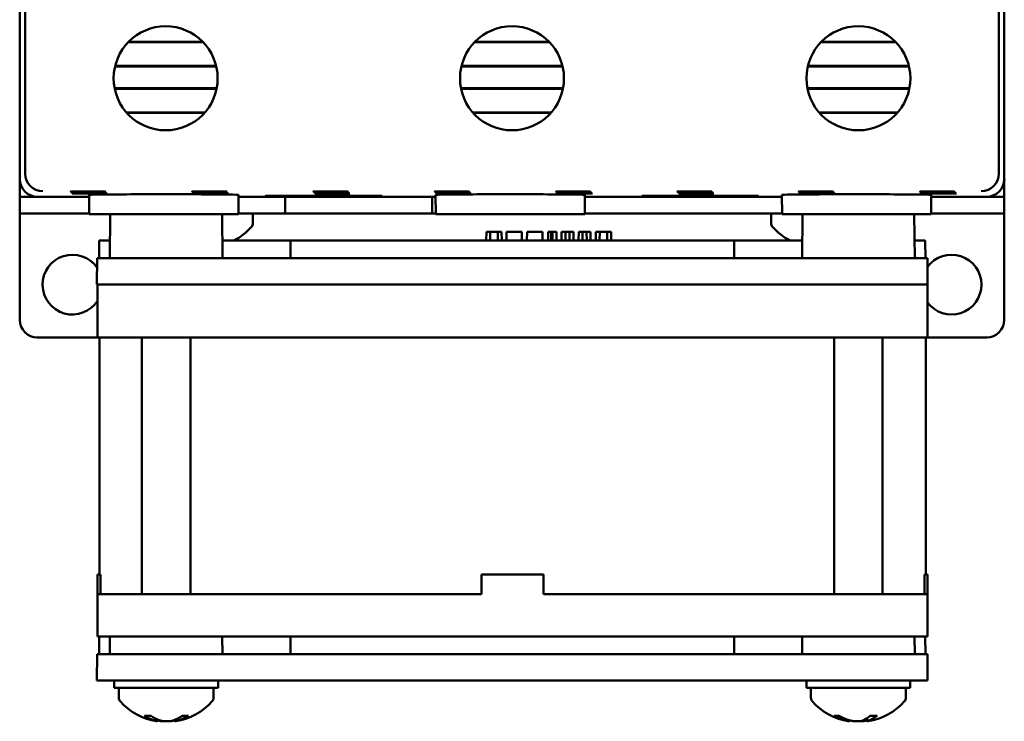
# Model space of a CAD drawing. Header units: inches. Extents: x 1 to 24, y 0.3 to 18.7.
# Tile 6 of 20: x 9.4 to 12.2, y 6.9 to 8.9. Entities that reach past the tile are written whole.
import ezdxf

# ---------------------------------------------------------------- set-up
doc = ezdxf.new("R2010")
doc.units = ezdxf.units.IN
doc.header["$LTSCALE"] = 0.8
doc.header["$MEASUREMENT"] = 0
doc.layers.add('Visible (ANSI)', color=7, linetype='Continuous', lineweight=50)

msp = doc.modelspace()

# ---------------------------------------------------------------- linework, layer by layer
at = {"layer": 'Visible (ANSI)'}
for p, q in [((9.3979, 8.4491), (9.3979, 11.8175)), ((12.1663, 11.8175), (12.1663, 8.4491)), ((9.3821, 9.2533), (9.3821, 8.4333)), ((12.1821, 8.4333), (12.1821, 9.2533)), ((9.9039, 8.822), (9.6902, 8.822)), ((9.9024, 8.8236), (9.6918, 8.8236)), ((10.8889, 8.822), (10.6752, 8.822)), ((10.8874, 8.8236), (10.6768, 8.8236)), ((11.8739, 8.822), (11.6602, 8.822)), ((11.8724, 8.8236), (11.6618, 8.8236)), ((9.6531, 8.7534), (9.941, 8.7534)), ((9.6535, 8.755), (9.9407, 8.755)), ((10.6381, 8.7534), (10.926, 8.7534)), ((10.6385, 8.755), (10.9257, 8.755)), ((11.6231, 8.7534), (11.911, 8.7534)), ((11.6235, 8.755), (11.9107, 8.755)), ((9.9422, 8.6916), (9.652, 8.6916)), ((9.9418, 8.69), (9.6523, 8.69)), ((10.9272, 8.6916), (10.637, 8.6916)), ((10.9268, 8.69), (10.6373, 8.69)), ((11.9122, 8.6916), (11.622, 8.6916)), ((11.9118, 8.69), (11.6223, 8.69)), ((9.6855, 8.6229), (9.9087, 8.6229)), ((9.6869, 8.6213), (9.9073, 8.6213)), ((10.6705, 8.6229), (10.8937, 8.6229)), ((10.6719, 8.6213), (10.8923, 8.6213)), ((11.6555, 8.6229), (11.8787, 8.6229)), ((11.6569, 8.6213), (11.8773, 8.6213)), ((9.3821, 8.4333), (9.3821, 8.3833)), ((12.1821, 8.3833), (12.1821, 8.4333)), ((9.3827, 8.3833), (9.3827, 8.4254)), ((12.1814, 8.4254), (12.1814, 8.3833)), ((9.3827, 8.3833), (9.3821, 8.3833)), ((9.3821, 8.3833), (9.3821, 8.3355)), ((9.4321, 8.3833), (9.3827, 8.3833)), ((9.4321, 8.3833), (9.5796, 8.3833)), ((9.5801, 8.3333), (9.5796, 8.3883)), ((10.0041, 8.3333), (10.0045, 8.3883)), ((10.0045, 8.3833), (10.5646, 8.3833)), ((10.0815, 8.386), (10.4126, 8.386)), ((10.0815, 8.3849), (10.0815, 8.386)), ((10.0816, 8.386), (10.0815, 8.3849)), ((10.4126, 8.3849), (10.0815, 8.3849)), ((10.1366, 8.3355), (10.1366, 8.3833)), ((10.4126, 8.386), (10.4126, 8.3849)), ((10.4126, 8.386), (10.4126, 8.3849)), ((10.5555, 8.3833), (10.5555, 8.3355)), ((10.5651, 8.3333), (10.5646, 8.3883)), ((10.9891, 8.3333), (10.9895, 8.3883)), ((10.9895, 8.3833), (11.5496, 8.3833)), ((11.1515, 8.386), (11.4826, 8.386)), ((11.1515, 8.3849), (11.1515, 8.386)), ((11.1516, 8.386), (11.1515, 8.3849)), ((11.4826, 8.3849), (11.1515, 8.3849)), ((11.4826, 8.386), (11.4826, 8.3849)), ((11.4826, 8.386), (11.4826, 8.3849)), ((11.5501, 8.3333), (11.5496, 8.3883)), ((11.9741, 8.3333), (11.9745, 8.3883)), ((11.9745, 8.3833), (12.1321, 8.3833)), ((12.1814, 8.3833), (12.1321, 8.3833)), ((12.1821, 8.3833), (12.1814, 8.3833)), ((12.1821, 8.3355), (12.1821, 8.3833)), ((9.4321, 8.3355), (9.3821, 8.3355)), ((9.3821, 8.0333), (9.3821, 8.3355)), ((9.3821, 8.3355), (9.3821, 8.3355)), ((9.4321, 8.3355), (9.58, 8.3355)), ((9.5801, 8.3333), (10.0041, 8.3333)), ((9.6395, 8.3333), (9.6384, 8.2083)), ((9.9576, 8.3333), (9.9587, 8.2083)), ((10.0041, 8.3355), (10.1366, 8.3355)), ((10.0451, 8.3075), (10.0451, 8.3355)), ((10.5555, 8.3355), (10.1366, 8.3355)), ((10.5555, 8.3355), (10.565, 8.3355)), ((10.5651, 8.3333), (10.9891, 8.3333)), ((10.9891, 8.3355), (11.55, 8.3355)), ((11.5191, 8.3075), (11.5191, 8.3355)), ((11.5501, 8.3333), (11.9741, 8.3333)), ((11.608, 8.3333), (11.6069, 8.2083)), ((11.9261, 8.3333), (11.9272, 8.2083)), ((11.9741, 8.3355), (12.1321, 8.3355)), ((12.1821, 8.3355), (12.1321, 8.3355)), ((12.1821, 8.3355), (12.1821, 8.0333)), ((12.1821, 8.3355), (12.1821, 8.3355)), ((10.7089, 8.2583), (10.7091, 8.2833)), ((10.7202, 8.2833), (10.7091, 8.2833)), ((10.7201, 8.2583), (10.7202, 8.2833)), ((10.7414, 8.2833), (10.7202, 8.2833)), ((10.7526, 8.2833), (10.7414, 8.2833)), ((10.7415, 8.2583), (10.7414, 8.2833)), ((10.7529, 8.2583), (10.7526, 8.2833)), ((10.7526, 8.2833), (10.7526, 8.2833)), ((10.7529, 8.2583), (10.7526, 8.2833)), ((10.7663, 8.2583), (10.7666, 8.2833)), ((10.8102, 8.2833), (10.7666, 8.2833)), ((10.8104, 8.2583), (10.8102, 8.2833)), ((10.8246, 8.2583), (10.825, 8.2833)), ((10.8685, 8.2833), (10.825, 8.2833)), ((10.8688, 8.2583), (10.8685, 8.2833)), ((10.8846, 8.2583), (10.8848, 8.2833)), ((10.8939, 8.2833), (10.8848, 8.2833)), ((10.8937, 8.2583), (10.8939, 8.2833)), ((10.8971, 8.2833), (10.8939, 8.2833)), ((10.9082, 8.2833), (10.8971, 8.2833)), ((10.8972, 8.2583), (10.8971, 8.2833)), ((10.9085, 8.2583), (10.9082, 8.2833)), ((10.9229, 8.2583), (10.9231, 8.2833)), ((10.9342, 8.2833), (10.9231, 8.2833)), ((10.9341, 8.2583), (10.9342, 8.2833)), ((10.9457, 8.2833), (10.9342, 8.2833)), ((10.9567, 8.2833), (10.9457, 8.2833)), ((10.9458, 8.2583), (10.9457, 8.2833)), ((10.9569, 8.2583), (10.9567, 8.2833)), ((10.9715, 8.2583), (10.9718, 8.2833)), ((10.9828, 8.2833), (10.9718, 8.2833)), ((10.9827, 8.2583), (10.9828, 8.2833)), ((10.9943, 8.2833), (10.9828, 8.2833)), ((11.0053, 8.2833), (10.9943, 8.2833)), ((10.9944, 8.2583), (10.9943, 8.2833)), ((11.0056, 8.2583), (11.0053, 8.2833)), ((11.0201, 8.2583), (11.0203, 8.2833)), ((11.0314, 8.2833), (11.0203, 8.2833)), ((11.0313, 8.2583), (11.0314, 8.2833)), ((11.0527, 8.2833), (11.0314, 8.2833)), ((11.0639, 8.2833), (11.0527, 8.2833)), ((11.0528, 8.2583), (11.0527, 8.2833)), ((11.0642, 8.2583), (11.0639, 8.2833)), ((11.0639, 8.2833), (11.0639, 8.2833)), ((11.0642, 8.2583), (11.0639, 8.2833)), ((9.6078, 8.2083), (9.6082, 8.2583)), ((9.6388, 8.2583), (9.6082, 8.2583)), ((10.1519, 8.2583), (9.9583, 8.2583)), ((10.1517, 8.2083), (10.1519, 8.2583)), ((11.4137, 8.2583), (10.1519, 8.2583)), ((11.6073, 8.2583), (11.4137, 8.2583)), ((11.4139, 8.2083), (11.4137, 8.2583)), ((11.9574, 8.2583), (11.9268, 8.2583)), ((11.9578, 8.2083), (11.9574, 8.2583)), ((9.6024, 8.2083), (9.6017, 8.1333)), ((9.6024, 8.2083), (9.7274, 8.2083)), ((9.7274, 8.2083), (11.8383, 8.2083)), ((11.8383, 8.2083), (11.9633, 8.2083)), ((11.9639, 8.1333), (11.9633, 8.2083)), ((9.6036, 8.1333), (9.6017, 8.1333)), ((9.6036, 8.1333), (9.7036, 8.1333)), ((9.6036, 8.1333), (9.6036, 7.9833)), ((9.7053, 8.1333), (9.7036, 8.1333)), ((9.7267, 8.1333), (9.7053, 8.1333)), ((9.7267, 8.1333), (11.8389, 8.1333)), ((11.8603, 8.1333), (11.8389, 8.1333)), ((11.8636, 8.1333), (11.8603, 8.1333)), ((11.8636, 8.1333), (11.9636, 8.1333)), ((11.9639, 8.1333), (11.9636, 8.1333)), ((11.9636, 7.9833), (11.9636, 8.1333)), ((9.6036, 7.9833), (9.4321, 7.9833)), ((9.7036, 7.9833), (9.6036, 7.9833)), ((9.6086, 7.3093), (9.6086, 7.9833)), ((9.7036, 7.9833), (11.8636, 7.9833)), ((9.7296, 7.2533), (9.7296, 7.9833)), ((9.8676, 7.2533), (9.8676, 7.9833)), ((11.6981, 7.2533), (11.6981, 7.9833)), ((11.8361, 7.2533), (11.8361, 7.9833)), ((11.9636, 7.9833), (11.8636, 7.9833)), ((11.9586, 7.3093), (11.9586, 7.9833)), ((12.1321, 7.9833), (11.9636, 7.9833)), ((9.6119, 7.3093), (9.6036, 7.3093)), ((9.6036, 7.2533), (9.6036, 7.3093)), ((9.6119, 7.3093), (9.6119, 7.2533)), ((10.6956, 7.2533), (10.6956, 7.3093)), ((10.8716, 7.3093), (10.6956, 7.3093)), ((10.8716, 7.2533), (10.8716, 7.3093)), ((11.9636, 7.3093), (11.9553, 7.3093)), ((11.9553, 7.2533), (11.9553, 7.3093)), ((11.9636, 7.2533), (11.9636, 7.3093)), ((9.6036, 7.2533), (9.6036, 7.1333)), ((9.6036, 7.2533), (9.7036, 7.2533)), ((10.6956, 7.2533), (9.7036, 7.2533)), ((11.8636, 7.2533), (10.8716, 7.2533)), ((11.8636, 7.2533), (11.9636, 7.2533)), ((11.9636, 7.1333), (11.9636, 7.2533)), ((9.7036, 7.1333), (9.6036, 7.1333)), ((9.6078, 7.0833), (9.6082, 7.1333)), ((9.6388, 7.1333), (9.6384, 7.0833)), ((11.8636, 7.1333), (9.7036, 7.1333)), ((9.9583, 7.1333), (9.9587, 7.0833)), ((10.1517, 7.0833), (10.1519, 7.1333)), ((11.4139, 7.0833), (11.4137, 7.1333)), ((11.6073, 7.1333), (11.6069, 7.0833)), ((11.9636, 7.1333), (11.8636, 7.1333)), ((11.9268, 7.1333), (11.9272, 7.0833)), ((11.9578, 7.0833), (11.9574, 7.1333)), ((9.6024, 7.0833), (9.6017, 7.0083)), ((9.6024, 7.0833), (9.7274, 7.0833)), ((9.7274, 7.0833), (11.8383, 7.0833)), ((11.8383, 7.0833), (11.9633, 7.0833)), ((11.9639, 7.0083), (11.9633, 7.0833)), ((9.7267, 7.0083), (9.6017, 7.0083)), ((9.6511, 7.0083), (9.6511, 6.9873)), ((9.7267, 7.0083), (11.8389, 7.0083)), ((9.9461, 7.0083), (9.9461, 6.9873)), ((11.6196, 7.0083), (11.6196, 6.9873)), ((11.9639, 7.0083), (11.8389, 7.0083)), ((11.9146, 7.0083), (11.9146, 6.9873)), ((9.9461, 6.9873), (9.6511, 6.9873)), ((9.6636, 6.9593), (9.6636, 6.9873)), ((9.9336, 6.9593), (9.9336, 6.9873)), ((11.9146, 6.9873), (11.6196, 6.9873)), ((11.6321, 6.9593), (11.6321, 6.9873)), ((11.9021, 6.9593), (11.9021, 6.9873)), ((9.739, 6.9075), (9.7558, 6.9075)), ((9.7722, 6.8923), (9.7727, 6.8978)), ((9.773, 6.8924), (9.7732, 6.8951)), ((9.8241, 6.8924), (9.8238, 6.8968)), ((9.8249, 6.8923), (9.8245, 6.8971)), ((9.8441, 6.9075), (9.86, 6.9075)), ((11.6999, 6.9075), (11.7129, 6.9075)), ((11.7415, 6.8924), (11.7418, 6.895)), ((11.7417, 6.8925), (11.7419, 6.8949)), ((11.7926, 6.8924), (11.7918, 6.9014)), ((11.7925, 6.8925), (11.7922, 6.895)), ((11.7999, 6.9075), (11.8192, 6.9075))]:
    msp.add_line(p, q, dxfattribs=at)
for centre in [(9.7971, 8.7198), (10.7821, 8.7198), (11.7671, 8.7198)]:
    msp.add_circle(centre, 0.1478, dxfattribs=at)
for centre, radius, start, end in [((9.9101, 8.414), 0.1755, 297.4791, 318.3884), ((10.0301, 8.3075), 0.015, 318.3884, 0), ((11.5341, 8.3075), 0.015, 180, 221.6116), ((11.6541, 8.414), 0.1755, 221.6116, 242.5209), ((9.5321, 8.1333), 0.085, 34.4823, 327.2597), ((12.0321, 8.1333), 0.085, 216.3, 143.7956), ((9.4321, 8.0333), 0.05, 180, 270), ((12.1321, 8.0333), 0.05, 270, 0), ((9.6786, 6.9593), 0.015, 180, 221.6116), ((9.7986, 7.0658), 0.1755, 221.6116, 261.3682), ((9.7986, 7.0658), 0.1755, 278.6318, 318.3884), ((9.9186, 6.9593), 0.015, 318.3884, 0), ((11.6471, 6.9593), 0.015, 180, 221.6116), ((11.7671, 7.0658), 0.1755, 221.6116, 261.0937), ((11.7671, 7.0658), 0.1755, 278.9063, 318.3884), ((11.8871, 6.9593), 0.015, 318.3884, 0)]:
    msp.add_arc(centre, radius, start, end, dxfattribs=at)
for centre, major_axis, ratio, start_param, end_param in [((9.4321, 8.4333), (-0.0354, -0.0354), 0.999924, 5.497825, 7.068545), ((9.4479, 8.4491), (-0.0354, -0.0354), 0.999924, 5.497825, 5.506476), ((9.4474, 8.4487), (0.0192, -0.0463), 0.987735, 4.324034, 5.886104), ((12.1167, 8.4487), (0.0192, 0.0463), 0.987735, 3.538674, 5.100744), ((12.1321, 8.4333), (0.0354, -0.0354), 0.999924, 5.497825, 7.068545), ((12.1163, 8.4491), (0.0354, -0.0354), 0.999924, 0.77671, 0.78536), ((9.7921, 8.3883), (0.2125, 0), 0.008727, 6.283109, 9.424854), ((10.7771, 8.3883), (0.2125, 0), 0.008727, 6.283109, 9.424854), ((11.7621, 8.3883), (0.2125, 0), 0.008727, 6.283109, 9.424854), ((9.8028, 7.0653), (-0.0225, -0.1739), 0.732631, 5.926149, 6.15491), ((9.7937, 7.0653), (0.0199, -0.1743), 0.641154, 5.758676, 5.987437), ((9.7946, 7.0653), (0.0241, -0.1737), 0.774187, 5.943154, 5.953381), ((9.7939, 7.0653), (0.0207, -0.1742), 0.675022, 5.929666, 5.980466), ((9.8032, 7.0653), (-0.0207, -0.1742), 0.675022, 0.302719, 0.53148), ((9.8025, 7.0653), (-0.0241, -0.1737), 0.774187, 0.329804, 0.334862), ((9.7945, 7.0653), (0.0236, -0.1738), 0.762447, 0.119314, 0.348075), ((11.7703, 7.0653), (-0.0291, -0.173), 0.850606, 5.973845, 6.202606), ((11.7631, 7.0653), (0.0243, -0.1737), 0.778015, 5.723277, 5.952038), ((11.7632, 7.0653), (0.0248, -0.1736), 0.786746, 5.948704, 5.948856), ((11.7724, 7.0653), (-0.0179, -0.1745), 0.51853, 0.275669, 0.50443), ((11.771, 7.0653), (-0.0243, -0.1737), 0.778015, 0.331147, 0.334429), ((11.7621, 7.0653), (0.0195, -0.1743), 0.622171, 0.153004, 0.381765)]:
    msp.add_ellipse(centre, major_axis=major_axis, ratio=ratio, start_param=start_param, end_param=end_param, dxfattribs=at)
for centre in [(9.5763, 8.3978), (9.578, 8.3961), (9.5798, 8.3943), (9.5815, 8.3926), (9.9213, 8.3978), (9.923, 8.3961), (9.9248, 8.3943), (9.9265, 8.3926), (10.2663, 8.3978), (10.268, 8.3961), (10.2698, 8.3943), (10.2715, 8.3926), (10.6113, 8.3978), (10.613, 8.3961), (10.6148, 8.3943), (10.6165, 8.3926), (10.9563, 8.3978), (10.958, 8.3961), (10.9598, 8.3943), (10.9615, 8.3926), (11.3013, 8.3978), (11.303, 8.3961), (11.3048, 8.3943), (11.3065, 8.3926), (11.6463, 8.3978), (11.648, 8.3961), (11.6498, 8.3943), (11.6515, 8.3926), (11.9913, 8.3978), (11.993, 8.3961), (11.9948, 8.3943), (11.9965, 8.3926)]:
    msp.add_ellipse(centre, major_axis=(0.0494, 0), ratio=0.008727, dxfattribs=at)
for points, knots in [([(9.739, 6.9075), (9.7385, 6.9075), (9.7379, 6.9077), (9.7374, 6.908), (9.7373, 6.908), (9.7373, 6.9081)], [0.063402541, 0.063402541, 0.063402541, 0.063402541, 0.068700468, 0.068700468, 0.069550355, 0.069550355, 0.069550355, 0.069550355]), ([(9.7643, 6.8949), (9.7665, 6.8942), (9.7685, 6.8935), (9.7713, 6.8927), (9.7721, 6.8924), (9.7723, 6.8923), (9.7723, 6.8923), (9.7722, 6.8923)], [0, 0, 0, 0, 0.02452006, 0.02452006, 0.04904011, 0.04904011, 0.0544906, 0.0544906, 0.0544906, 0.0544906]), ([(9.7722, 6.8923), (9.7723, 6.8923), (9.7723, 6.8923), (9.7727, 6.8923), (9.773, 6.8923), (9.773, 6.8924)], [0.04853934, 0.04853934, 0.04853934, 0.04853934, 0.04904011, 0.04904011, 0.06341371, 0.06341371, 0.06341371, 0.06341371]), ([(9.796, 6.8923), (9.7959, 6.8923), (9.7958, 6.8923), (9.7926, 6.8923), (9.7891, 6.8924), (9.7825, 6.8931), (9.7793, 6.8936), (9.7756, 6.8944), (9.7747, 6.8946), (9.7739, 6.8949)], [0.04815478, 0.04815478, 0.04815478, 0.04815478, 0.04904011, 0.04904011, 0.07337878, 0.07337878, 0.09771745, 0.09771745, 0.10595871, 0.10595871, 0.10595871, 0.10595871]), ([(9.7787, 6.8949), (9.7808, 6.8942), (9.7836, 6.8935), (9.7898, 6.8927), (9.7931, 6.8924), (9.7971, 6.8923), (9.7978, 6.8923), (9.7986, 6.8923)], [0, 0, 0, 0, 0.02448533, 0.02448533, 0.04897067, 0.04897067, 0.05448871, 0.05448871, 0.05448871, 0.05448871]), ([(9.8185, 6.8949), (9.8163, 6.8942), (9.8135, 6.8935), (9.8073, 6.8927), (9.8039, 6.8924), (9.7975, 6.8923), (9.7941, 6.8924), (9.7878, 6.8931), (9.7848, 6.8936), (9.7817, 6.8944), (9.7809, 6.8946), (9.7802, 6.8949)], [0, 0, 0, 0, 0.0245201, 0.0245201, 0.0490401, 0.0490401, 0.0733788, 0.0733788, 0.0977174, 0.0977174, 0.1059587, 0.1059587, 0.1059587, 0.1059587]), ([(9.8011, 6.8923), (9.8012, 6.8923), (9.8013, 6.8923), (9.8045, 6.8923), (9.808, 6.8924), (9.8146, 6.8931), (9.8179, 6.8936), (9.8215, 6.8944), (9.8224, 6.8946), (9.8232, 6.8949)], [0.04815413, 0.04815413, 0.04815413, 0.04815413, 0.04897067, 0.04897067, 0.07334406, 0.07334406, 0.09771745, 0.09771745, 0.10595871, 0.10595871, 0.10595871, 0.10595871]), ([(9.8249, 6.8923), (9.8249, 6.8923), (9.8248, 6.8923), (9.8241, 6.8923), (9.8239, 6.8924), (9.8246, 6.8928), (9.8247, 6.8929), (9.8248, 6.8929)], [0.04853934, 0.04853934, 0.04853934, 0.04853934, 0.04904011, 0.04904011, 0.07337878, 0.07337878, 0.07791554, 0.07791554, 0.07791554, 0.07791554]), ([(9.8249, 6.8923), (9.8249, 6.8923), (9.8254, 6.8924), (9.8276, 6.8931), (9.8294, 6.8936), (9.8321, 6.8944), (9.8329, 6.8946), (9.8337, 6.8949)], [0.05157873, 0.05157873, 0.05157873, 0.05157873, 0.07337878, 0.07337878, 0.09771745, 0.09771745, 0.10595871, 0.10595871, 0.10595871, 0.10595871]), ([(9.8619, 6.9081), (9.8618, 6.908), (9.8618, 6.908), (9.8612, 6.9077), (9.8606, 6.9075), (9.86, 6.9075)], [0.015061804, 0.015061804, 0.015061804, 0.015061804, 0.015911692, 0.015911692, 0.021209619, 0.021209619, 0.021209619, 0.021209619]), ([(11.6999, 6.9075), (11.6994, 6.9075), (11.6987, 6.9077), (11.698, 6.908), (11.698, 6.908), (11.6979, 6.9081)], [0.063402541, 0.063402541, 0.063402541, 0.063402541, 0.068700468, 0.068700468, 0.069550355, 0.069550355, 0.069550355, 0.069550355]), ([(11.7295, 6.8949), (11.7322, 6.8942), (11.7347, 6.8935), (11.7387, 6.8927), (11.7401, 6.8924), (11.7413, 6.8923), (11.7415, 6.8923), (11.7415, 6.8924)], [0, 0, 0, 0, 0.02452006, 0.02452006, 0.04904011, 0.04904011, 0.06378778, 0.06378778, 0.06378778, 0.06378778]), ([(11.7623, 6.8923), (11.7596, 6.8923), (11.7566, 6.8925), (11.7504, 6.8931), (11.7472, 6.8936), (11.7435, 6.8944), (11.7426, 6.8946), (11.7418, 6.8949)], [0.05254378, 0.05254378, 0.05254378, 0.05254378, 0.07337878, 0.07337878, 0.09771745, 0.09771745, 0.10595871, 0.10595871, 0.10595871, 0.10595871]), ([(11.7799, 6.8949), (11.7782, 6.8942), (11.7759, 6.8935), (11.7703, 6.8927), (11.7672, 6.8924), (11.7609, 6.8923), (11.7575, 6.8924), (11.7508, 6.8931), (11.7476, 6.8936), (11.744, 6.8944), (11.7431, 6.8946), (11.7422, 6.8949)], [0, 0, 0, 0, 0.0245201, 0.0245201, 0.0490401, 0.0490401, 0.0733788, 0.0733788, 0.0977174, 0.0977174, 0.1059587, 0.1059587, 0.1059587, 0.1059587]), ([(11.7671, 6.8925), (11.7681, 6.8924), (11.7691, 6.8924), (11.7732, 6.8923), (11.7766, 6.8924), (11.7833, 6.8931), (11.7865, 6.8936), (11.7902, 6.8944), (11.7911, 6.8946), (11.7919, 6.8949)], [0.04114347, 0.04114347, 0.04114347, 0.04114347, 0.04897067, 0.04897067, 0.07334406, 0.07334406, 0.09771745, 0.09771745, 0.10595871, 0.10595871, 0.10595871, 0.10595871]), ([(11.7718, 6.8923), (11.7745, 6.8923), (11.7775, 6.8925), (11.7837, 6.8931), (11.7869, 6.8936), (11.7905, 6.8944), (11.7914, 6.8946), (11.7923, 6.8949)], [0.05254233, 0.05254233, 0.05254233, 0.05254233, 0.07334406, 0.07334406, 0.09771745, 0.09771745, 0.10562145, 0.10562145, 0.10562145, 0.10562145]), ([(11.7942, 6.8925), (11.7939, 6.8924), (11.7936, 6.8924), (11.7926, 6.8923), (11.7924, 6.8924), (11.7934, 6.8931), (11.7946, 6.8936), (11.7967, 6.8944), (11.7973, 6.8946), (11.798, 6.8949)], [0.04114573, 0.04114573, 0.04114573, 0.04114573, 0.04904011, 0.04904011, 0.07337878, 0.07337878, 0.09771745, 0.09771745, 0.10595871, 0.10595871, 0.10595871, 0.10595871]), ([(11.8207, 6.9081), (11.8206, 6.908), (11.8205, 6.908), (11.8201, 6.9077), (11.8196, 6.9075), (11.8192, 6.9075)], [0.015061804, 0.015061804, 0.015061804, 0.015061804, 0.015911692, 0.015911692, 0.021209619, 0.021209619, 0.021209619, 0.021209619])]:
    msp.add_open_spline(points, degree=3, knots=knots, dxfattribs=at)
for points in [[(11.7412, 6.8923), (11.7415, 6.8923), (11.7416, 6.8924), (11.7417, 6.8925)], [(11.793, 6.8923), (11.7925, 6.8923), (11.7923, 6.8924), (11.7926, 6.8926)]]:
    msp.add_open_spline(points, degree=3, dxfattribs=at)

doc.saveas('drawing.dxf')
